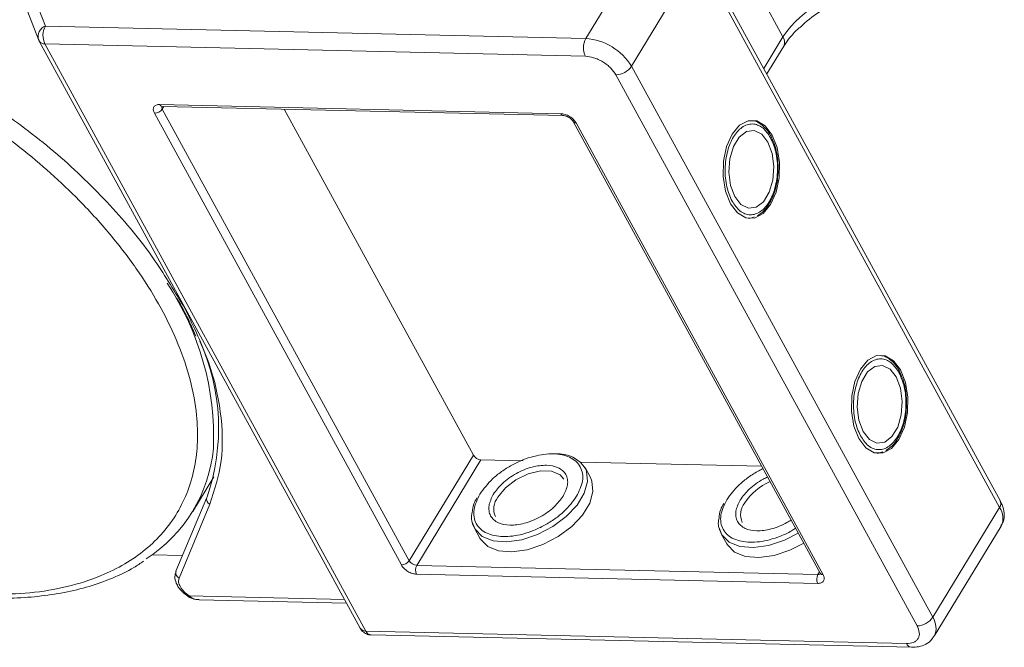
# Model space of a CAD drawing. Header units: millimetres. Extents: x 1675 to 3137, y 343 to 1376.
# Tile 80 of 84: x 2945 to 3013, y 1090 to 1134. Entities that reach past the tile are written whole.
import ezdxf

# ---------------------------------------------------------------- set-up
doc = ezdxf.new("R2010")
doc.units = ezdxf.units.MM

msp = doc.modelspace()

# ---------------------------------------------------------------- linework, layer by layer
at = {"color": 7, "linetype": 'Continuous', "lineweight": 15}
for p, q in [((2988.913, 1140.566), (2984.244, 1132.893)), ((3013.194, 1100.611), (2992.156, 1139.064)), ((2987.434, 1130.953), (2992.102, 1138.625)), ((2992.102, 1138.625), (3013.14, 1100.172)), ((2998.013, 1133.006), (2995.772, 1137.104)), ((2946.504, 1133.759), (2945.657, 1135.957)), ((2945.265, 1134.792), (2946.028, 1132.812)), ((2984.244, 1132.893), (2946.504, 1133.759)), ((2946.061, 1132.742), (2946.028, 1132.812)), ((2946.061, 1132.742), (2946.077, 1132.706)), ((2946.077, 1132.706), (2968.494, 1091.732)), ((2946.476, 1132.515), (2968.893, 1091.54)), ((2946.476, 1132.515), (2984.216, 1131.649)), ((2998.013, 1133.006), (2996.674, 1130.805)), ((2996.889, 1130.414), (2998.064, 1132.345)), ((3008.471, 1092.499), (2987.434, 1130.953)), ((2986.342, 1130.355), (3007.38, 1091.902)), ((2971.363, 1096.152), (2954.119, 1127.671)), ((2954.493, 1128.285), (2982.507, 1127.642)), ((2954.775, 1128.15), (2954.665, 1127.97)), ((2971.909, 1096.451), (2954.665, 1127.97)), ((2954.669, 1128.152), (2982.683, 1127.509)), ((2976.391, 1103.816), (2963.184, 1127.957)), ((2983.371, 1127.091), (3000.615, 1095.572)), ((2983.57, 1126.995), (3000.814, 1095.476)), ((2997.285, 1125.83), (2997.207, 1125.999)), ((2995.73, 1120.347), (2995.617, 1120.333)), ((2995.762, 1120.363), (2996.012, 1120.446)), ((2956.147, 1114.241), (2955.846, 1114.708)), ((2956.749, 1112.707), (2957.02, 1112.123)), ((3006.252, 1109.44), (3006.174, 1109.609)), ((2971.909, 1096.451), (2976.391, 1103.816)), ((3004.697, 1103.957), (3004.584, 1103.944)), ((3004.729, 1103.974), (3004.979, 1104.056)), ((2976.922, 1103.493), (2972.441, 1096.127)), ((2979.875, 1103.425), (2976.922, 1103.493)), ((2996.527, 1103.043), (2983.882, 1103.333)), ((2984.568, 1102.25), (2984.189, 1102.944)), ((2956.792, 1099.885), (2958.271, 1102.314)), ((2957.778, 1100.871), (2955.623, 1095.717)), ((2957.798, 1100.91), (2957.778, 1100.871)), ((2955.842, 1095.24), (2957.997, 1100.395)), ((3013.14, 1100.172), (3008.471, 1092.499)), ((3008.572, 1091.176), (3013.24, 1098.849)), ((2976.469, 1098.72), (2976.848, 1098.027)), ((2993.708, 1098.324), (2994.087, 1097.631)), ((2953.959, 1096.862), (2956.081, 1096.813)), ((2972.441, 1096.127), (3000.455, 1095.484)), ((3000.44, 1094.862), (2972.426, 1095.505)), ((3000.455, 1095.484), (3000.564, 1095.664)), ((2967.388, 1093.753), (2956.541, 1094.002)), ((2956.488, 1093.94), (2956.488, 1093.94)), ((2957.235, 1093.728), (2967.531, 1093.492)), ((3006.633, 1090.674), (2968.893, 1091.54)), ((2969.246, 1091.274), (3006.986, 1090.408))]:
    msp.add_line(p, q, dxfattribs=at)
at = {"color": 7, "linetype": 'Continuous', "lineweight": 15, "flags": 128}
for points in [[(2994.347, 1121.363), (2994.834, 1120.721), (2995.416, 1120.375), (2996.035, 1120.361), (2996.633, 1120.679), (2997.149, 1121.299), (2997.533, 1122.159), (2997.748, 1123.175), (2997.773, 1124.249), (2997.604, 1125.274), (2997.26, 1126.151), (2996.773, 1126.793), (2996.191, 1127.139), (2995.572, 1127.153), (2994.974, 1126.835), (2994.458, 1126.216), (2994.074, 1125.356), (2993.859, 1124.339), (2993.835, 1123.266), (2994.003, 1122.24), (2994.347, 1121.363)], [(2996.961, 1125.66), (2996.526, 1126.213), (2996.003, 1126.471), (2995.457, 1126.401), (2994.952, 1126.012), (2994.55, 1125.351), (2994.299, 1124.498), (2994.229, 1123.556), (2994.35, 1122.637), (2994.646, 1121.854), (2995.081, 1121.301), (2995.604, 1121.043), (2996.15, 1121.113), (2996.655, 1121.502), (2997.057, 1122.163), (2997.308, 1123.016), (2997.378, 1123.959), (2997.257, 1124.877), (2996.961, 1125.66)], [(3003.314, 1104.973), (3003.801, 1104.331), (3004.383, 1103.985), (3005.002, 1103.971), (3005.599, 1104.289), (3006.115, 1104.909), (3006.5, 1105.769), (3006.715, 1106.785), (3006.739, 1107.859), (3006.571, 1108.884), (3006.227, 1109.761), (3005.74, 1110.404), (3005.158, 1110.749), (3004.538, 1110.763), (3003.941, 1110.445), (3003.425, 1109.826), (3003.041, 1108.966), (3002.826, 1107.949), (3002.801, 1106.876), (3002.969, 1105.85), (3003.314, 1104.973)], [(3005.928, 1109.27), (3005.493, 1109.824), (3004.97, 1110.081), (3004.423, 1110.011), (3003.919, 1109.622), (3003.516, 1108.961), (3003.266, 1108.108), (3003.196, 1107.166), (3003.317, 1106.247), (3003.613, 1105.464), (3004.048, 1104.911), (3004.571, 1104.653), (3005.117, 1104.723), (3005.622, 1105.112), (3006.024, 1105.773), (3006.275, 1106.626), (3006.345, 1107.569), (3006.224, 1108.487), (3005.928, 1109.27)], [(2984.243, 1102.835), (2984.293, 1102.705), (2984.367, 1101.979), (2984.141, 1101.168), (2983.633, 1100.332), (2982.879, 1099.534), (2981.936, 1098.831), (2980.874, 1098.277), (2979.772, 1097.912), (2978.711, 1097.764), (2977.77, 1097.844), (2977.018, 1098.145), (2976.513, 1098.645), (2976.313, 1099.151)], [(2976.848, 1098.027), (2976.892, 1097.952), (2977.398, 1097.451), (2978.149, 1097.15), (2979.09, 1097.071), (2980.151, 1097.219), (2981.254, 1097.584), (2982.316, 1098.138), (2983.258, 1098.84), (2984.012, 1099.639), (2984.521, 1100.475), (2984.746, 1101.286), (2984.673, 1102.011), (2984.568, 1102.25)], [(2978.102, 1100.883), (2978.632, 1101.531), (2979.367, 1102.094), (2980.218, 1102.505), (2981.082, 1102.715), (2981.856, 1102.697), (2982.445, 1102.454), (2982.722, 1102.141)], [(2999.08, 1098.377), (2998.114, 1097.881), (2997.011, 1097.517), (2995.95, 1097.369), (2995.009, 1097.448), (2994.258, 1097.749), (2993.752, 1098.25), (2993.553, 1098.755)], [(2994.087, 1097.631), (2994.131, 1097.556), (2994.637, 1097.056), (2995.388, 1096.755), (2996.33, 1096.675), (2997.391, 1096.823), (2998.493, 1097.188), (2999.459, 1097.683)]]:
    msp.add_lwpolyline(points, dxfattribs=at)
at = {"color": 7, "linetype": 'Continuous', "lineweight": 15}
for centre, radius, start, end in [((3004.186, 1128.854), 7.439, 91.29253, 146.07318), ((2946.783, 1133.026), 0.784, 110.78698, 195.82957), ((2947.69, 1133.109), 1.352, 151.28833, 206.07738), ((2946.439, 1132.949), 0.436, 213.84386, 274.84199), ((2985.43, 1132.243), 1.352, 151.28833, 206.07738), ((2983.967, 1128.845), 4.057, 31.28833, 86.07738), ((2997.473, 1132.633), 0.657, 334.03837, 34.63952), ((2986.312, 1131.707), 1.353, 271.29253, 326.07318), ((2954.104, 1128.347), 0.676, 271.29253, 326.07318), ((2954.689, 1128.362), 0.211, 201.42703, 264.62651), ((2954.865, 1128.1), 0.239, 166.96444, 213.12547), ((2982.703, 1127.719), 0.211, 201.41619, 264.73451), ((2983.551, 1127.211), 0.217, 213.62857, 274.99272), ((2938.933, 1105.086), 19.321, 357.65772, 33.69882), ((2943.878, 1105.706), 14.723, 340.9924, 24.35035), ((2947.965, 1105.256), 10.318, 302.73279, 354.66622), ((2976.969, 1104.167), 0.676, 211.28833, 266.07738), ((2982.325, 1101.661), 2.248, 31.46144, 94.78041), ((2998.774, 1098.182), 4.135, 113.66206, 146.11822), ((2958.15, 1100.754), 0.39, 162.4358, 246.95329), ((2979.113, 1100.069), 1.298, 141.16362, 204.84518), ((2996.353, 1099.673), 1.298, 141.16362, 204.84518), ((3012.786, 1100.438), 0.443, 323.05751, 22.98806), ((3012.115, 1099.429), 1.266, 332.73921, 35.93869), ((2971.348, 1096.828), 0.676, 271.29253, 326.07318), ((2972.487, 1096.802), 0.676, 211.28833, 266.07738), ((2973.034, 1095.802), 0.676, 151.28833, 206.07738), ((2955.994, 1095.599), 0.39, 162.4358, 246.95329), ((3001.048, 1095.159), 0.676, 151.28833, 206.07738), ((3000.479, 1095.722), 0.239, 264.24648, 310.36926), ((3000.797, 1095.697), 0.221, 214.37766, 274.3082), ((2956.38, 1094.088), 0.183, 306.2171, 331.91249), ((3007.349, 1093.254), 1.353, 271.29253, 326.07318), ((3007.37, 1091.749), 1.333, 335.01474, 34.24778), ((2968.856, 1091.974), 0.436, 213.84386, 274.84199), ((2969.294, 1091.705), 0.434, 202.38401, 263.66952), ((3007.04, 1090.848), 0.443, 203.0669, 262.93411)]:
    msp.add_arc(centre, radius, start, end, dxfattribs=at)
for points, knots in [([(2999.204, 1133.656), (2999.315, 1133.765), (2999.814, 1134.256), (3000.967, 1135.043), (3002.538, 1135.909), (3003.527, 1136.164), (3004.018, 1136.292)], [0, 0, 0, 0, 0.078725, 0.3545282, 0.678962, 1, 1, 1, 1]), ([(2920.278, 1135.075), (2921.242, 1135.016), (2923.199, 1134.895), (2926.345, 1134.316), (2929.378, 1133.496), (2932.221, 1132.493), (2934.83, 1131.389), (2937.42, 1130.104), (2940.807, 1128.164), (2944.005, 1125.934), (2946.898, 1123.501), (2949.075, 1121.427), (2951.179, 1119.103), (2953.091, 1116.571), (2954.637, 1114.058), (2955.836, 1111.553), (2956.682, 1109.045), (2957.1, 1106.759), (2957.165, 1104.734), (2956.962, 1102.969), (2956.494, 1101.31), (2955.512, 1099.271), (2954.019, 1097.547), (2952.08, 1096.196), (2950.275, 1095.299), (2948.074, 1094.6), (2945.489, 1094.152), (2943.616, 1094.119), (2942.694, 1094.103)], [0, 0, 0, 0, 0.038862, 0.078912, 0.1200677, 0.1522272, 0.1843815, 0.2172151, 0.2500433, 0.3156185, 0.347778, 0.3799323, 0.4210926, 0.4611415, 0.5, 0.5388632, 0.578912, 0.6200677, 0.6522272, 0.6843815, 0.7172151, 0.7500433, 0.8156185, 0.847778, 0.8799323, 0.9210926, 0.9611404, 1, 1, 1, 1]), ([(2998.066, 1132.346), (2998.069, 1132.352), (2998.163, 1132.536), (2998.479, 1132.938), (2998.861, 1133.379), (2999.134, 1133.617), (2999.192, 1133.668)], [0, 0, 0, 0, 0.015478, 0.440972, 0.880268, 1, 1, 1, 1]), ([(2984.216, 1131.649), (2984.406, 1131.628), (2984.699, 1131.595), (2985.12, 1131.431), (2985.437, 1131.262), (2985.733, 1131.058), (2986.072, 1130.76), (2986.236, 1130.514), (2986.342, 1130.355)], [0, 0, 0, 0, 0.239443, 0.369807, 0.5, 0.630364, 0.760557, 1, 1, 1, 1]), ([(2955.846, 1114.708), (2955.179, 1115.809), (2953.739, 1118.187), (2950.666, 1121.744), (2946.965, 1125.271), (2944.115, 1127.331), (2942.701, 1128.354)], [0, 0, 0, 0, 0.2241567, 0.4840874, 0.7440182, 1, 1, 1, 1]), ([(2954.119, 1127.671), (2954.086, 1127.75), (2954.033, 1127.872), (2954.043, 1128.017), (2954.08, 1128.115), (2954.15, 1128.194), (2954.275, 1128.269), (2954.407, 1128.279), (2954.493, 1128.285)], [0, 0, 0, 0, 0.239443, 0.36955, 0.5, 0.630107, 0.760557, 1, 1, 1, 1]), ([(2954.607, 1128.146), (2954.608, 1128.147), (2954.61, 1128.149), (2954.649, 1128.151), (2954.67, 1128.152)], [0, 0, 0, 0, 0.489545, 1, 1, 1, 1]), ([(2982.507, 1127.642), (2982.602, 1127.632), (2982.748, 1127.615), (2982.959, 1127.533), (2983.117, 1127.449), (2983.265, 1127.346), (2983.435, 1127.198), (2983.517, 1127.075), (2983.57, 1126.995)], [0, 0, 0, 0, 0.239443, 0.3695502, 0.4999998, 0.6301073, 0.760557, 1, 1, 1, 1]), ([(2982.684, 1127.509), (2982.684, 1127.509), (2982.702, 1127.51), (2982.762, 1127.503), (2982.851, 1127.48), (2982.957, 1127.442), (2983.031, 1127.4), (2983.074, 1127.377)], [0, 0, 0, 0, 0.005502, 0.267632, 0.473873, 0.70006, 1, 1, 1, 1]), ([(2983.074, 1127.377), (2983.126, 1127.342), (2983.198, 1127.293), (2983.28, 1127.214), (2983.332, 1127.154), (2983.363, 1127.107), (2983.37, 1127.092), (2983.37, 1127.091)], [0, 0, 0, 0, 0.385972, 0.536023, 0.767852, 0.991612, 1, 1, 1, 1]), ([(2997.207, 1125.999), (2997.188, 1126.042), (2997.089, 1126.264), (2996.846, 1126.59), (2996.472, 1126.937), (2996.125, 1127.14), (2995.904, 1127.15), (2995.845, 1127.153)], [0, 0, 0, 0, 0.0646456, 0.3307459, 0.605417, 0.8941319, 1, 1, 1, 1]), ([(2994.459, 1121.547), (2994.321, 1121.862), (2994.108, 1122.349), (2993.986, 1123.153), (2993.962, 1123.799), (2994.015, 1124.446), (2994.178, 1125.234), (2994.532, 1126.082), (2995.039, 1126.648), (2995.502, 1126.89), (2995.877, 1126.946), (2996.248, 1126.871), (2996.705, 1126.617), (2996.974, 1126.222), (2997.148, 1125.967)], [0, 0, 0, 0, 0.119721, 0.184837, 0.25, 0.315115, 0.380279, 0.5, 0.619721, 0.684837, 0.75, 0.815115, 0.880279, 1, 1, 1, 1]), ([(2997.148, 1125.967), (2997.286, 1125.652), (2997.499, 1125.165), (2997.621, 1124.361), (2997.645, 1123.715), (2997.592, 1123.068), (2997.429, 1122.28), (2997.075, 1121.433), (2996.568, 1120.866), (2996.105, 1120.624), (2995.73, 1120.568), (2995.359, 1120.643), (2994.902, 1120.897), (2994.633, 1121.292), (2994.459, 1121.547)], [0, 0, 0, 0, 0.119721, 0.184837, 0.25, 0.315115, 0.380279, 0.5, 0.619721, 0.684837, 0.75, 0.815115, 0.880279, 1, 1, 1, 1]), ([(2997.681, 1123.714), (2997.673, 1124.043), (2997.662, 1124.504), (2997.536, 1125.137), (2997.43, 1125.53), (2997.318, 1125.762), (2997.285, 1125.83)], [0, 0, 0, 0, 0.432034, 0.604386, 0.884605, 1, 1, 1, 1]), ([(2996.24, 1120.521), (2996.396, 1120.63), (2996.72, 1120.854), (2997.089, 1121.374), (2997.348, 1121.924), (2997.519, 1122.461), (2997.642, 1123.045), (2997.667, 1123.479), (2997.681, 1123.714)], [0, 0, 0, 0, 0.191308, 0.39709, 0.559843, 0.686792, 0.830349, 1, 1, 1, 1]), ([(2955.68, 1114.784), (2955.907, 1114.394), (2956.31, 1113.699), (2956.615, 1113.01), (2956.749, 1112.707)], [0, 0, 0, 0, 0.560181, 1, 1, 1, 1]), ([(2957.997, 1100.395), (2958.314, 1101.377), (2958.953, 1103.357), (2958.845, 1106.801), (2958.004, 1110.459), (2956.763, 1112.987), (2956.147, 1114.241)], [0, 0, 0, 0, 0.248086, 0.5, 0.751914, 1, 1, 1, 1]), ([(3003.426, 1105.157), (3003.288, 1105.473), (3003.075, 1105.959), (3002.953, 1106.763), (3002.929, 1107.409), (3002.981, 1108.056), (3003.145, 1108.844), (3003.499, 1109.692), (3004.005, 1110.258), (3004.468, 1110.5), (3004.844, 1110.556), (3005.215, 1110.481), (3005.672, 1110.227), (3005.941, 1109.832), (3006.115, 1109.577)], [0, 0, 0, 0, 0.119721, 0.184837, 0.25, 0.315115, 0.380279, 0.5, 0.619721, 0.684837, 0.75, 0.815115, 0.880279, 1, 1, 1, 1]), ([(3006.174, 1109.609), (3006.155, 1109.652), (3006.056, 1109.874), (3005.813, 1110.2), (3005.438, 1110.547), (3005.091, 1110.75), (3004.871, 1110.76), (3004.812, 1110.763)], [0, 0, 0, 0, 0.064646, 0.330746, 0.605417, 0.894132, 1, 1, 1, 1]), ([(3006.115, 1109.577), (3006.253, 1109.262), (3006.466, 1108.775), (3006.588, 1107.971), (3006.612, 1107.325), (3006.559, 1106.678), (3006.396, 1105.89), (3006.042, 1105.043), (3005.535, 1104.476), (3005.072, 1104.235), (3004.697, 1104.178), (3004.326, 1104.253), (3003.869, 1104.507), (3003.6, 1104.902), (3003.426, 1105.157)], [0, 0, 0, 0, 0.119721, 0.184837, 0.25, 0.315115, 0.380279, 0.5, 0.619721, 0.684837, 0.75, 0.815115, 0.880279, 1, 1, 1, 1]), ([(3006.647, 1107.324), (3006.64, 1107.654), (3006.629, 1108.115), (3006.503, 1108.747), (3006.397, 1109.14), (3006.285, 1109.372), (3006.252, 1109.44)], [0, 0, 0, 0, 0.432034, 0.604386, 0.884605, 1, 1, 1, 1]), ([(3005.207, 1104.131), (3005.363, 1104.24), (3005.687, 1104.464), (3006.056, 1104.984), (3006.315, 1105.534), (3006.486, 1106.071), (3006.609, 1106.655), (3006.634, 1107.089), (3006.647, 1107.324)], [0, 0, 0, 0, 0.191308, 0.39709, 0.559843, 0.686792, 0.830349, 1, 1, 1, 1]), ([(2976.849, 1101.098), (2977.115, 1101.46), (2977.524, 1102.017), (2978.354, 1102.679), (2979.071, 1103.131), (2979.839, 1103.493), (2980.837, 1103.823), (2982.023, 1103.975), (2982.994, 1103.774), (2983.567, 1103.407), (2983.88, 1103.02), (2984.035, 1102.549), (2984.047, 1101.867), (2983.777, 1101.307), (2983.601, 1100.943)], [0, 0, 0, 0, 0.119728, 0.18418, 0.25, 0.31582, 0.380272, 0.5, 0.619728, 0.68418, 0.75, 0.81582, 0.880272, 1, 1, 1, 1]), ([(2982.668, 1100.965), (2982.794, 1101.228), (2982.99, 1101.634), (2982.982, 1102.128), (2982.868, 1102.467), (2982.645, 1102.747), (2982.229, 1103.012), (2981.526, 1103.159), (2980.666, 1103.048), (2979.944, 1102.809), (2979.39, 1102.546), (2978.873, 1102.222), (2978.273, 1101.743), (2977.976, 1101.339), (2977.783, 1101.077)], [0, 0, 0, 0, 0.119721, 0.184886, 0.25, 0.315164, 0.380279, 0.5, 0.619721, 0.684886, 0.75, 0.815164, 0.880279, 1, 1, 1, 1]), ([(2994.089, 1100.703), (2994.354, 1101.065), (2994.763, 1101.623), (2995.595, 1102.28), (2996.162, 1102.654), (2996.522, 1102.818), (2996.625, 1102.864)], [0, 0, 0, 0, 0.433428, 0.66675, 0.905024, 1, 1, 1, 1]), ([(2996.942, 1102.285), (2996.839, 1102.239), (2996.551, 1102.109), (2996.113, 1101.825), (2995.512, 1101.348), (2995.215, 1100.943), (2995.022, 1100.681)], [0, 0, 0, 0, 0.126659, 0.354302, 0.581769, 1, 1, 1, 1]), ([(2983.601, 1100.943), (2983.335, 1100.582), (2982.926, 1100.025), (2982.097, 1099.363), (2981.38, 1098.911), (2980.611, 1098.549), (2979.613, 1098.219), (2978.428, 1098.066), (2977.457, 1098.268), (2976.883, 1098.635), (2976.57, 1099.022), (2976.415, 1099.493), (2976.403, 1100.175), (2976.674, 1100.735), (2976.849, 1101.098)], [0, 0, 0, 0, 0.119728, 0.18418, 0.25, 0.31582, 0.380272, 0.5, 0.619728, 0.68418, 0.75, 0.81582, 0.880272, 1, 1, 1, 1]), ([(2977.783, 1101.077), (2977.656, 1100.814), (2977.46, 1100.407), (2977.468, 1099.914), (2977.582, 1099.575), (2977.806, 1099.295), (2978.222, 1099.03), (2978.925, 1098.883), (2979.784, 1098.994), (2980.507, 1099.233), (2981.061, 1099.495), (2981.578, 1099.82), (2982.178, 1100.299), (2982.475, 1100.703), (2982.668, 1100.965)], [0, 0, 0, 0, 0.119721, 0.184886, 0.25, 0.315164, 0.380279, 0.5, 0.619721, 0.684886, 0.75, 0.815164, 0.880279, 1, 1, 1, 1]), ([(2976.638, 1100.827), (2976.558, 1100.688), (2976.358, 1100.342), (2976.329, 1100.012), (2976.312, 1099.815)], [0, 0, 0, 0, 0.401017, 1, 1, 1, 1]), ([(2993.877, 1100.432), (2993.797, 1100.293), (2993.597, 1099.946), (2993.568, 1099.617), (2993.551, 1099.419)], [0, 0, 0, 0, 0.401017, 1, 1, 1, 1]), ([(2998.897, 1098.711), (2998.803, 1098.649), (2998.471, 1098.434), (2997.848, 1098.156), (2996.854, 1097.821), (2995.667, 1097.671), (2994.697, 1097.872), (2994.123, 1098.239), (2993.81, 1098.626), (2993.655, 1099.098), (2993.643, 1099.779), (2993.913, 1100.339), (2994.089, 1100.703)], [0, 0, 0, 0, 0.033799, 0.118592, 0.201624, 0.355866, 0.510108, 0.59314, 0.677933, 0.762726, 0.845758, 1, 1, 1, 1]), ([(2995.022, 1100.681), (2994.896, 1100.418), (2994.7, 1100.012), (2994.708, 1099.518), (2994.822, 1099.18), (2995.045, 1098.899), (2995.461, 1098.635), (2996.164, 1098.488), (2997.025, 1098.598), (2997.745, 1098.839), (2998.222, 1099.056), (2998.486, 1099.228), (2998.581, 1099.29)], [0, 0, 0, 0, 0.152268, 0.235147, 0.317962, 0.400841, 0.483657, 0.635924, 0.788192, 0.871071, 0.953886, 1, 1, 1, 1]), ([(3013.221, 1098.877), (3013.282, 1098.969), (3013.455, 1099.233), (3013.48, 1099.769), (3013.381, 1100.26), (3013.228, 1100.526), (3013.18, 1100.608)], [0, 0, 0, 0, 0.179646, 0.517827, 0.85097, 1, 1, 1, 1]), ([(2976.312, 1099.815), (2976.292, 1099.728), (2976.198, 1099.318), (2976.349, 1098.983), (2976.469, 1098.72)], [0, 0, 0, 0, 0.212887, 1, 1, 1, 1]), ([(2993.551, 1099.419), (2993.531, 1099.332), (2993.437, 1098.922), (2993.589, 1098.588), (2993.708, 1098.324)], [0, 0, 0, 0, 0.212887, 1, 1, 1, 1]), ([(2943.037, 1093.855), (2943.379, 1093.847), (2944.393, 1093.823), (2945.996, 1093.944), (2947.839, 1094.211), (2949.582, 1094.636), (2951.207, 1095.223), (2952.473, 1095.815), (2953.133, 1096.266), (2953.349, 1096.414)], [0, 0, 0, 0, 0.083579, 0.248214, 0.413815, 0.580411, 0.748174, 0.91744, 1, 1, 1, 1]), ([(2972.426, 1095.505), (2972.331, 1095.516), (2972.185, 1095.532), (2971.975, 1095.614), (2971.816, 1095.698), (2971.668, 1095.801), (2971.498, 1095.95), (2971.416, 1096.072), (2971.363, 1096.152)], [0, 0, 0, 0, 0.239443, 0.36955, 0.5, 0.630107, 0.760557, 1, 1, 1, 1]), ([(2955.634, 1095.713), (2955.595, 1095.591), (2955.51, 1095.323), (2955.615, 1094.928), (2955.803, 1094.583), (2956.089, 1094.228), (2956.379, 1094.023), (2956.562, 1093.894)], [0, 0, 0, 0, 0.189336, 0.414299, 0.570527, 0.730614, 1, 1, 1, 1]), ([(3000.814, 1095.476), (3000.848, 1095.397), (3000.9, 1095.275), (3000.891, 1095.13), (3000.853, 1095.032), (3000.783, 1094.953), (3000.658, 1094.879), (3000.526, 1094.869), (3000.44, 1094.862)], [0, 0, 0, 0, 0.239443, 0.36955, 0.5, 0.630107, 0.760557, 1, 1, 1, 1]), ([(3000.614, 1095.572), (3000.622, 1095.557), (3000.637, 1095.526), (3000.639, 1095.507), (3000.639, 1095.511), (3000.639, 1095.512)], [0, 0, 0, 0, 0.437848, 0.899625, 1, 1, 1, 1]), ([(2956.541, 1094.002), (2956.42, 1094.092), (2956.168, 1094.278), (2955.909, 1094.624), (2955.778, 1094.968), (2955.821, 1095.152), (2955.842, 1095.24)], [0, 0, 0, 0, 0.241864, 0.5, 0.758136, 1, 1, 1, 1]), ([(2956.541, 1094.002), (2956.643, 1093.924), (2956.848, 1093.765), (2957.106, 1093.745), (2957.236, 1093.734)], [0, 0, 0, 0, 0.493587, 1, 1, 1, 1]), ([(2956.488, 1093.94), (2956.612, 1093.876), (2956.848, 1093.755), (2957.111, 1093.737), (2957.234, 1093.728)], [0, 0, 0, 0, 0.529898, 1, 1, 1, 1]), ([(3007.38, 1091.902), (3007.447, 1091.744), (3007.551, 1091.5), (3007.533, 1091.21), (3007.457, 1091.014), (3007.318, 1090.856), (3007.069, 1090.707), (3006.804, 1090.687), (3006.633, 1090.674)], [0, 0, 0, 0, 0.239443, 0.369807, 0.5, 0.630364, 0.760557, 1, 1, 1, 1]), ([(2968.496, 1091.733), (2968.501, 1091.722), (2968.544, 1091.633), (2968.678, 1091.482), (2968.921, 1091.332), (2969.13, 1091.26), (2969.24, 1091.277), (2969.246, 1091.278)], [0, 0, 0, 0, 0.038505, 0.323132, 0.637905, 0.979005, 1, 1, 1, 1]), ([(3006.986, 1090.41), (3007.152, 1090.415), (3007.503, 1090.425), (3007.994, 1090.607), (3008.387, 1090.871), (3008.511, 1091.121), (3008.553, 1091.205)], [0, 0, 0, 0, 0.261157, 0.549328, 0.849591, 1, 1, 1, 1])]:
    msp.add_open_spline(points, degree=3, knots=knots, dxfattribs=at)

doc.saveas('drawing.dxf')
